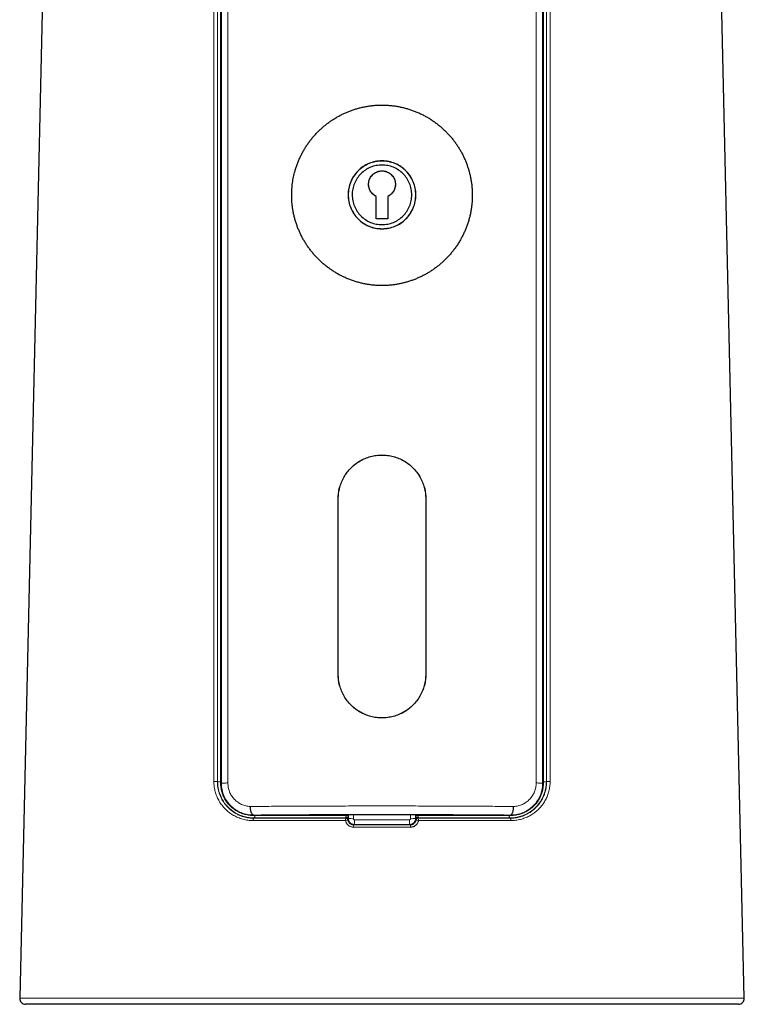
# Model space of a CAD drawing. Header units: millimetres. Extents: x 8 to 834, y 12 to 760.
# Tile 52 of 65: x 402 to 464, y 467 to 551. Entities that reach past the tile are written whole.
import ezdxf

# ---------------------------------------------------------------- set-up
doc = ezdxf.new("R2010")
doc.units = ezdxf.units.MM

msp = doc.modelspace()

# ---------------------------------------------------------------- linework, layer by layer
at = {"color": 252, "linetype": 'Continuous', "lineweight": 0}
for p, q in [((419.261, 485.733), (419.265, 619.187)), ((419.797, 619.209), (419.816, 485.754)), ((446.184, 485.754), (446.203, 619.209)), ((446.735, 619.187), (446.739, 485.733)), ((429.256, 510.059), (429.25, 510.06)), ((436.744, 510.059), (436.75, 510.06)), ((429.256, 495.063), (429.25, 495.064)), ((436.744, 495.063), (436.75, 495.064)), ((418.916, 485.868), (418.944, 485.868)), ((419.218, 485.733), (419.261, 485.733)), ((446.782, 485.733), (446.739, 485.733)), ((447.056, 485.868), (447.084, 485.868)), ((422, 482.981), (422.001, 483.01)), ((422.05, 482.764), (422.05, 482.734)), ((429.896, 482.96), (429.896, 483.025)), ((430.116, 482.702), (430.124, 482.71)), ((430.118, 483.026), (430.118, 482.955)), ((430.124, 482.71), (430.124, 483.026)), ((430.559, 483.027), (430.559, 482.701)), ((435.441, 482.701), (435.441, 483.027)), ((435.876, 483.026), (435.876, 482.71)), ((435.876, 482.71), (435.884, 482.702)), ((435.882, 482.955), (435.882, 483.026)), ((436.104, 483.025), (436.104, 482.96)), ((443.95, 482.734), (443.95, 482.764)), ((444, 482.981), (443.999, 483.01)), ((430.623, 482.21), (430.581, 482.167)), ((435.419, 482.167), (435.377, 482.21)), ((402.012, 467.329), (463.988, 467.329))]:
    msp.add_line(p, q, dxfattribs=at)
at = {"color": 7, "linetype": 'Continuous', "lineweight": 30}
for p, q in [((404.042, 556.619), (402.012, 467.329)), ((463.988, 467.329), (461.958, 556.62)), ((432.5, 534.026), (432.5, 535.941)), ((432.501, 535.94), (432.5, 535.941)), ((432.501, 534.027), (432.501, 535.94)), ((433.499, 535.94), (433.5, 535.941)), ((433.499, 535.94), (433.499, 534.027)), ((433.5, 535.941), (433.5, 534.026)), ((432.501, 534.027), (432.5, 534.026)), ((433.5, 534.026), (432.5, 534.026)), ((433.499, 534.027), (432.501, 534.027)), ((433.499, 534.027), (433.5, 534.026)), ((429.25, 495.064), (429.25, 510.06)), ((429.256, 495.063), (429.256, 510.059)), ((436.744, 510.059), (436.744, 495.063)), ((436.75, 510.06), (436.75, 495.064)), ((463.488, 466.818), (402.512, 466.818))]:
    msp.add_line(p, q, dxfattribs=at)
at = {"color": 252, "linetype": 'Continuous', "lineweight": 0, "flags": 128}
for points in [[(422.05, 482.734), (422.039, 482.731), (422.029, 482.723), (422.019, 482.711), (422.009, 482.695), (422.001, 482.675), (421.994, 482.652), (421.988, 482.626), (421.984, 482.598), (421.981, 482.569), (421.98, 482.538)], [(422.125, 482.96), (422.123, 482.929), (422.12, 482.9), (422.116, 482.871), (422.11, 482.846), (422.102, 482.822), (422.093, 482.803), (422.084, 482.786), (422.073, 482.775), (422.062, 482.767), (422.05, 482.764)], [(429.895, 482.736), (429.919, 482.76), (429.923, 482.764)], [(429.899, 482.833), (429.929, 482.833), (429.959, 482.83), (429.987, 482.824), (430.014, 482.816), (430.039, 482.804), (430.061, 482.791), (430.08, 482.776), (430.095, 482.759), (430.106, 482.74), (430.113, 482.721), (430.116, 482.702)], [(435.884, 482.702), (435.887, 482.721), (435.894, 482.74), (435.905, 482.759), (435.92, 482.776), (435.939, 482.791), (435.961, 482.804), (435.986, 482.816), (436.013, 482.824), (436.041, 482.83), (436.071, 482.833), (436.101, 482.833)], [(436.077, 482.764), (436.102, 482.74), (436.105, 482.736)], [(443.95, 482.764), (443.938, 482.767), (443.927, 482.775), (443.916, 482.786), (443.907, 482.803), (443.898, 482.822), (443.89, 482.846), (443.884, 482.871), (443.88, 482.9), (443.877, 482.929), (443.875, 482.96)], [(443.95, 482.734), (443.961, 482.731), (443.971, 482.723), (443.981, 482.711), (443.991, 482.695), (443.999, 482.675), (444.006, 482.652), (444.012, 482.626), (444.016, 482.598), (444.019, 482.569), (444.02, 482.538)], [(430.12, 482.602), (430.102, 482.585), (430.091, 482.574)], [(435.909, 482.574), (435.891, 482.591), (435.88, 482.602)]]:
    msp.add_lwpolyline(points, dxfattribs=at)
at = {"color": 252, "linetype": 'Continuous', "lineweight": 0}
for centre, radius, start, end in [((418.721, 482.678), 3.195, 86.4944, 91.76896), ((419.135, 488.955), 3.093, 266.46948, 271.56298), ((446.865, 488.953), 3.091, 268.44246, 273.53095), ((447.279, 482.678), 3.195, 88.23104, 93.5056), ((430.385, 482.587), 0.513, 163.10728, 185.19784), ((429.895, 482.536), 0.2, 10.91345, 90.08824), ((429.958, 480.586), 2.375, 86.14904, 91.50028), ((429.923, 482.564), 0.2, 10.90897, 90.08724), ((430.448, 487.806), 5.106, 266.35975, 271.24621), ((435.552, 487.806), 5.106, 268.75379, 273.64025), ((436.077, 482.564), 0.2, 89.91265, 169.09113), ((436.051, 480.127), 2.833, 88.93294, 93.41774), ((436.105, 482.536), 0.2, 89.91165, 169.08666), ((435.615, 482.587), 0.513, 354.80216, 16.89272), ((430.179, 481.282), 1.295, 93.86439, 103.57945), ((431.213, 482.017), 0.649, 166.67107, 184.03631), ((429.36, 482.516), 1.3, 346.36172, 3.72525), ((436.64, 482.516), 1.3, 176.27475, 193.63828), ((434.787, 482.017), 0.649, 355.96369, 13.32893), ((435.784, 481.037), 1.542, 77.20123, 85.35493)]:
    msp.add_arc(centre, radius, start, end, dxfattribs=at)
at = {"color": 7, "linetype": 'Continuous', "lineweight": 30}
for centre, start, end in [((402.512, 467.318), 178.69715, 270), ((463.488, 467.318), 270, 1.30285)]:
    msp.add_arc(centre, 0.5, start, end, dxfattribs=at)
at = {"color": 252, "linetype": 'Continuous', "lineweight": 0}
for major_axis, start_param, end_param in [((30.443, 0), 4.632842, 4.791936), ((28.029, 0), 4.627493, 4.797285)]:
    msp.add_ellipse((433, 482.697), major_axis=major_axis, ratio=0.017455, start_param=start_param, end_param=end_param, dxfattribs=at)
at = {"color": 7, "linetype": 'Continuous', "lineweight": 30}
for points, knots in [([(419.218, 485.733), (419.218, 493.78), (419.218, 514.794), (419.219, 542.812), (419.219, 576.791), (419.219, 600.261), (419.219, 616.728), (419.219, 619.187)], [0, 0, 0, 0, 0.180884, 0.472392, 0.629833, 0.944715, 1, 1, 1, 1]), ([(446.781, 619.187), (446.781, 612.187), (446.781, 591.179), (446.781, 563.168), (446.781, 528.149), (446.782, 504.672), (446.782, 488.199), (446.782, 485.733)], [0, 0, 0, 0, 0.157368, 0.472251, 0.629692, 0.944574, 1, 1, 1, 1]), ([(425.275, 536.036), (425.276, 535.93), (425.279, 535.719), (425.3, 535.402), (425.333, 535.087), (425.379, 534.771), (425.44, 534.453), (425.514, 534.136), (425.601, 533.823), (425.701, 533.516), (425.812, 533.218), (425.934, 532.928), (426.067, 532.642), (426.213, 532.361), (426.372, 532.083), (426.543, 531.809), (426.726, 531.543), (426.919, 531.286), (427.123, 531.036), (427.337, 530.795), (427.56, 530.564), (427.795, 530.339), (428.042, 530.123), (428.3, 529.915), (428.566, 529.719), (428.84, 529.534), (429.12, 529.362), (429.406, 529.203), (429.699, 529.056), (430.001, 528.92), (430.313, 528.796), (430.633, 528.684), (430.958, 528.586), (431.279, 528.505), (431.597, 528.439), (431.91, 528.387), (432.226, 528.348), (432.545, 528.323), (432.869, 528.31), (433.197, 528.312), (433.524, 528.327), (433.844, 528.356), (434.155, 528.397), (434.457, 528.449), (434.757, 528.514), (435.056, 528.59), (435.355, 528.68), (435.652, 528.783), (435.945, 528.898), (436.231, 529.024), (436.511, 529.16), (436.784, 529.308), (437.05, 529.465), (437.312, 529.635), (437.569, 529.817), (437.821, 530.01), (438.064, 530.214), (438.3, 530.428), (438.528, 530.653), (438.748, 530.889), (438.958, 531.133), (439.16, 531.388), (439.353, 531.655), (439.535, 531.931), (439.706, 532.216), (439.864, 532.506), (440.009, 532.801), (440.141, 533.101), (440.26, 533.406), (440.367, 533.72), (440.461, 534.041), (440.542, 534.37), (440.609, 534.703), (440.66, 535.031), (440.696, 535.353), (440.718, 535.67), (440.727, 535.987), (440.723, 536.307), (440.705, 536.63), (440.673, 536.956), (440.627, 537.28), (440.568, 537.595), (440.498, 537.901), (440.418, 538.198), (440.325, 538.492), (440.221, 538.783), (440.103, 539.073), (439.972, 539.361), (439.83, 539.642), (439.677, 539.917), (439.514, 540.184), (439.34, 540.445), (439.156, 540.697), (438.96, 540.945), (438.752, 541.186), (438.533, 541.42), (438.304, 541.645), (438.066, 541.861), (437.818, 542.067), (437.561, 542.264), (437.296, 542.45), (437.021, 542.626), (436.736, 542.792), (436.44, 542.947), (436.139, 543.089), (435.834, 543.217), (435.528, 543.331), (435.221, 543.431), (434.909, 543.517), (434.591, 543.592), (434.267, 543.653), (433.936, 543.701), (433.604, 543.734), (433.277, 543.753), (432.957, 543.758), (432.643, 543.75), (432.329, 543.729), (432.014, 543.695), (431.698, 543.647), (431.381, 543.586), (431.067, 543.511), (430.76, 543.425), (430.46, 543.327), (430.168, 543.218), (429.881, 543.098), (429.597, 542.965), (429.316, 542.82), (429.039, 542.661), (428.768, 542.492), (428.505, 542.312), (428.25, 542.121), (428.002, 541.919), (427.763, 541.708), (427.531, 541.485), (427.306, 541.25), (427.089, 541.004), (426.883, 540.748), (426.689, 540.485), (426.506, 540.215), (426.335, 539.939), (426.176, 539.655), (426.028, 539.362), (425.891, 539.059), (425.765, 538.747), (425.654, 538.43), (425.564, 538.133), (425.491, 537.858), (425.434, 537.604), (425.386, 537.349), (425.345, 537.091), (425.314, 536.829), (425.291, 536.565), (425.277, 536.301), (425.276, 536.124), (425.275, 536.036)], [0, 0, 0, 0, 0.006507, 0.01302, 0.019533, 0.02604, 0.032744, 0.039455, 0.046165, 0.05287, 0.059374, 0.065884, 0.072395, 0.0789, 0.085584, 0.092274, 0.098964, 0.105649, 0.112324, 0.119004, 0.125684, 0.132359, 0.139222, 0.14609, 0.152959, 0.159821, 0.166587, 0.173358, 0.18013, 0.186895, 0.193871, 0.200855, 0.207839, 0.214815, 0.221331, 0.227853, 0.234374, 0.24089, 0.247609, 0.254334, 0.261059, 0.267778, 0.274077, 0.280381, 0.286686, 0.292985, 0.299462, 0.305944, 0.312426, 0.318903, 0.325305, 0.331713, 0.33812, 0.344522, 0.351095, 0.357673, 0.364252, 0.370825, 0.377508, 0.384196, 0.390885, 0.397568, 0.404439, 0.411317, 0.418195, 0.425066, 0.43183, 0.438599, 0.445368, 0.452131, 0.459106, 0.466088, 0.473069, 0.480044, 0.486551, 0.493065, 0.499578, 0.506086, 0.512795, 0.51951, 0.526226, 0.532935, 0.53925, 0.545571, 0.551892, 0.558208, 0.5647, 0.571197, 0.577695, 0.584187, 0.59064, 0.597098, 0.603556, 0.61001, 0.616637, 0.623271, 0.629904, 0.636532, 0.643208, 0.64989, 0.656572, 0.663248, 0.670119, 0.676996, 0.683873, 0.690744, 0.697388, 0.704037, 0.710687, 0.71733, 0.724179, 0.731034, 0.73789, 0.744739, 0.751178, 0.757623, 0.764068, 0.770508, 0.777137, 0.783772, 0.790407, 0.797036, 0.803442, 0.809853, 0.816265, 0.822671, 0.829253, 0.835841, 0.842429, 0.849011, 0.855599, 0.862194, 0.868788, 0.875377, 0.88215, 0.888929, 0.895708, 0.902481, 0.909181, 0.915887, 0.922592, 0.929292, 0.936196, 0.943108, 0.950019, 0.956924, 0.962252, 0.967585, 0.972916, 0.978245, 0.983682, 0.989123, 0.994563, 1, 1, 1, 1]), ([(435.9, 536.071), (435.889, 535.882), (435.867, 535.501), (435.71, 535.014), (435.515, 534.615), (435.305, 534.299), (435.011, 533.966), (434.622, 533.641), (434.123, 533.369), (433.577, 533.208), (433.001, 533.158), (432.426, 533.207), (431.94, 533.351), (431.549, 533.545), (431.234, 533.76), (430.901, 534.054), (430.574, 534.449), (430.307, 534.956), (430.138, 535.502), (430.081, 536.069), (430.137, 536.637), (430.288, 537.123), (430.482, 537.524), (430.692, 537.841), (430.987, 538.176), (431.376, 538.504), (431.875, 538.777), (432.422, 538.94), (432.997, 538.99), (433.573, 538.941), (434.059, 538.797), (434.45, 538.602), (434.765, 538.387), (435.098, 538.092), (435.425, 537.696), (435.69, 537.188), (435.868, 536.64), (435.889, 536.259), (435.9, 536.071)], [0, 0, 0, 0, 0.031062, 0.06253, 0.083537, 0.104211, 0.124913, 0.156724, 0.187327, 0.21797, 0.249912, 0.281852, 0.312512, 0.332883, 0.353623, 0.375086, 0.406152, 0.437628, 0.468976, 0.499942, 0.530852, 0.562238, 0.583284, 0.604, 0.624747, 0.656587, 0.687215, 0.717882, 0.749849, 0.78179, 0.812451, 0.832824, 0.853567, 0.875033, 0.906007, 0.937424, 0.968946, 1, 1, 1, 1]), ([(435.892, 536.069), (435.881, 535.88), (435.86, 535.5), (435.688, 534.954), (435.42, 534.451), (435.058, 534.011), (434.618, 533.649), (434.115, 533.38), (433.569, 533.215), (433.001, 533.158), (432.433, 533.214), (431.887, 533.38), (431.384, 533.648), (430.943, 534.01), (430.581, 534.45), (430.312, 534.953), (430.146, 535.499), (430.09, 536.068), (430.145, 536.637), (430.311, 537.184), (430.579, 537.688), (430.941, 538.131), (431.381, 538.494), (431.884, 538.764), (432.429, 538.931), (432.997, 538.987), (433.566, 538.932), (434.112, 538.766), (434.615, 538.496), (435.056, 538.134), (435.418, 537.692), (435.686, 537.189), (435.859, 536.64), (435.881, 536.26), (435.892, 536.069)], [0, 0, 0, 0, 0.031249, 0.062583, 0.093749, 0.125084, 0.156254, 0.187514, 0.218766, 0.249914, 0.281216, 0.312345, 0.343644, 0.374863, 0.406093, 0.437418, 0.468586, 0.499942, 0.531137, 0.562441, 0.593731, 0.624915, 0.656239, 0.68737, 0.718662, 0.749849, 0.781055, 0.812342, 0.843482, 0.874807, 0.905983, 0.937279, 0.96857, 1, 1, 1, 1]), ([(435.55, 536.072), (435.541, 535.905), (435.522, 535.571), (435.37, 535.09), (435.134, 534.647), (434.815, 534.259), (434.426, 533.941), (433.983, 533.704), (433.502, 533.558), (433, 533.509), (432.5, 533.558), (432.018, 533.704), (431.575, 533.94), (431.186, 534.258), (430.867, 534.646), (430.63, 535.089), (430.483, 535.57), (430.434, 536.07), (430.483, 536.571), (430.628, 537.053), (430.865, 537.497), (431.184, 537.886), (431.572, 538.206), (432.016, 538.444), (432.497, 538.59), (432.998, 538.64), (433.499, 538.591), (433.98, 538.445), (434.424, 538.208), (434.813, 537.889), (435.133, 537.501), (435.369, 537.057), (435.521, 536.574), (435.54, 536.24), (435.55, 536.072)], [0, 0, 0, 0, 0.031223, 0.062535, 0.093686, 0.125016, 0.15619, 0.187466, 0.218739, 0.249914, 0.281242, 0.312392, 0.343707, 0.374928, 0.406155, 0.437464, 0.468612, 0.499942, 0.531111, 0.562394, 0.593667, 0.624847, 0.656175, 0.687321, 0.718636, 0.749846, 0.781082, 0.812389, 0.843543, 0.874875, 0.906042, 0.937327, 0.968593, 1, 1, 1, 1]), ([(432.5, 535.941), (432.442, 535.972), (432.328, 536.033), (432.181, 536.159), (432.057, 536.307), (431.959, 536.476), (431.888, 536.657), (431.85, 536.847), (431.845, 537.04), (431.874, 537.233), (431.932, 537.42), (432.021, 537.592), (432.138, 537.746), (432.281, 537.879), (432.443, 537.988), (432.619, 538.068), (432.806, 538.115), (433.001, 538.13), (433.196, 538.115), (433.383, 538.067), (433.559, 537.987), (433.721, 537.877), (433.864, 537.744), (433.981, 537.59), (434.069, 537.417), (434.126, 537.231), (434.155, 537.038), (434.15, 536.846), (434.112, 536.657), (434.041, 536.475), (433.944, 536.307), (433.819, 536.159), (433.672, 536.033), (433.558, 535.972), (433.5, 535.941)], [0, 0, 0, 0, 0.031734, 0.062546, 0.093356, 0.125083, 0.156836, 0.187656, 0.21847, 0.250206, 0.281945, 0.312761, 0.34358, 0.375325, 0.406977, 0.437719, 0.468465, 0.500131, 0.531849, 0.56264, 0.593425, 0.62512, 0.656861, 0.687674, 0.71848, 0.750205, 0.781831, 0.812542, 0.843257, 0.874893, 0.906627, 0.937442, 0.96826, 1, 1, 1, 1]), ([(432.394, 536.003), (432.375, 536.014), (432.299, 536.057), (432.185, 536.16), (432.06, 536.306), (431.962, 536.473), (431.893, 536.654), (431.855, 536.844), (431.85, 537.038), (431.877, 537.23), (431.936, 537.414), (432.024, 537.587), (432.141, 537.742), (432.282, 537.875), (432.443, 537.983), (432.619, 538.062), (432.807, 538.11), (433, 538.127), (433.193, 538.11), (433.38, 538.062), (433.557, 537.983), (433.718, 537.875), (433.859, 537.742), (433.975, 537.587), (434.064, 537.415), (434.123, 537.23), (434.15, 537.038), (434.145, 536.844), (434.107, 536.654), (434.038, 536.474), (433.94, 536.306), (433.815, 536.16), (433.701, 536.057), (433.626, 536.014), (433.606, 536.003)], [0, 0, 0, 0, 0.011534, 0.044085, 0.076651, 0.109217, 0.141802, 0.174376, 0.206971, 0.239543, 0.272136, 0.304696, 0.337276, 0.369818, 0.402382, 0.434905, 0.467456, 0.499968, 0.532519, 0.565032, 0.597594, 0.630119, 0.662699, 0.695239, 0.727839, 0.760392, 0.793005, 0.825562, 0.858175, 0.890724, 0.923326, 0.955857, 0.98846, 1, 1, 1, 1]), ([(429.25, 510.06), (429.256, 510.223), (429.269, 510.548), (429.37, 511.031), (429.53, 511.499), (429.748, 511.944), (430.019, 512.354), (430.341, 512.721), (430.707, 513.044), (431.116, 513.316), (431.559, 513.533), (432.026, 513.695), (432.509, 513.793), (432.997, 513.826), (433.486, 513.794), (433.968, 513.697), (434.436, 513.536), (434.88, 513.319), (435.289, 513.046), (435.657, 512.723), (435.981, 512.355), (436.253, 511.946), (436.471, 511.503), (436.631, 511.035), (436.732, 510.551), (436.744, 510.224), (436.75, 510.06)], [0, 0, 0, 0, 0.041405, 0.082855, 0.125084, 0.167193, 0.208581, 0.249971, 0.291306, 0.332645, 0.374707, 0.416848, 0.458275, 0.499718, 0.541157, 0.582565, 0.624672, 0.666737, 0.708189, 0.749751, 0.791321, 0.832714, 0.874651, 0.916724, 0.95826, 1, 1, 1, 1]), ([(429.256, 510.059), (429.262, 510.223), (429.275, 510.55), (429.374, 511.033), (429.531, 511.499), (429.749, 511.941), (430.021, 512.35), (430.345, 512.72), (430.713, 513.045), (431.121, 513.318), (431.561, 513.536), (432.026, 513.695), (432.508, 513.792), (432.998, 513.824), (433.488, 513.792), (433.97, 513.696), (434.436, 513.538), (434.876, 513.32), (435.284, 513.046), (435.653, 512.722), (435.977, 512.352), (436.25, 511.943), (436.467, 511.502), (436.625, 511.036), (436.725, 510.552), (436.737, 510.224), (436.744, 510.059)], [0, 0, 0, 0, 0.0417341, 0.083302, 0.1251514, 0.1667172, 0.2083997, 0.2501401, 0.2916586, 0.3334021, 0.3749857, 0.4165668, 0.4582881, 0.4997682, 0.5414678, 0.5831004, 0.624624, 0.6664224, 0.7079506, 0.7496603, 0.7913565, 0.8329073, 0.8747459, 0.9163109, 0.9580013, 1, 1, 1, 1]), ([(436.75, 495.064), (436.744, 494.901), (436.732, 494.575), (436.631, 494.093), (436.471, 493.627), (436.254, 493.184), (435.982, 492.775), (435.659, 492.409), (435.292, 492.087), (434.882, 491.816), (434.438, 491.6), (433.971, 491.439), (433.49, 491.342), (433.003, 491.31), (432.516, 491.341), (432.034, 491.438), (431.566, 491.598), (431.122, 491.814), (430.711, 492.085), (430.343, 492.407), (430.019, 492.773), (429.747, 493.181), (429.529, 493.623), (429.369, 494.089), (429.268, 494.573), (429.256, 494.9), (429.25, 495.064)], [0, 0, 0, 0, 0.041471, 0.082902, 0.125027, 0.167036, 0.208455, 0.250006, 0.291443, 0.332889, 0.375061, 0.417096, 0.458421, 0.49975, 0.541054, 0.582406, 0.62452, 0.666711, 0.708216, 0.749752, 0.791346, 0.832741, 0.874657, 0.916749, 0.958283, 1, 1, 1, 1]), ([(431.46, 491.657), (431.348, 491.709), (431.088, 491.829), (430.716, 492.084), (430.347, 492.405), (430.023, 492.774), (429.75, 493.181), (429.533, 493.621), (429.375, 494.086), (429.275, 494.569), (429.262, 494.898), (429.256, 495.063)], [0, 0, 0, 0, 0.085966, 0.199758, 0.314041, 0.4283, 0.542153, 0.656791, 0.77069, 0.884924, 1, 1, 1, 1]), ([(436.744, 495.063), (436.738, 494.899), (436.725, 494.572), (436.626, 494.089), (436.469, 493.624), (436.251, 493.184), (435.979, 492.776), (435.656, 492.407), (435.286, 492.086), (434.914, 491.83), (434.653, 491.709), (434.54, 491.657)], [0, 0, 0, 0, 0.114345, 0.22824, 0.34291, 0.456794, 0.571003, 0.685373, 0.799132, 0.91351, 1, 1, 1, 1]), ([(422, 482.981), (421.965, 482.981), (421.893, 482.981), (421.756, 482.988), (421.588, 483.006), (421.391, 483.041), (421.198, 483.09), (421.008, 483.152), (420.828, 483.226), (420.658, 483.311), (420.498, 483.405), (420.343, 483.51), (420.196, 483.625), (420.059, 483.748), (419.932, 483.878), (419.817, 484.014), (419.709, 484.158), (419.611, 484.31), (419.522, 484.469), (419.444, 484.635), (419.376, 484.807), (419.319, 484.985), (419.275, 485.167), (419.243, 485.353), (419.222, 485.542), (419.22, 485.669), (419.218, 485.733)], [0, 0, 0, 0, 0.025071, 0.050141, 0.097235, 0.144484, 0.191787, 0.239037, 0.286132, 0.329867, 0.373737, 0.417646, 0.461504, 0.505229, 0.546204, 0.587313, 0.628457, 0.669546, 0.710503, 0.751637, 0.792939, 0.834287, 0.875568, 0.916684, 0.958343, 1, 1, 1, 1]), ([(446.782, 485.733), (446.781, 485.676), (446.778, 485.561), (446.762, 485.39), (446.735, 485.22), (446.699, 485.053), (446.652, 484.89), (446.596, 484.731), (446.53, 484.577), (446.456, 484.427), (446.373, 484.283), (446.281, 484.143), (446.179, 484.008), (446.067, 483.878), (445.948, 483.755), (445.822, 483.64), (445.685, 483.531), (445.537, 483.427), (445.378, 483.331), (445.212, 483.245), (445.042, 483.172), (444.871, 483.111), (444.699, 483.062), (444.527, 483.025), (444.352, 482.999), (444.177, 482.983), (444.059, 482.982), (444, 482.981)], [0, 0, 0, 0, 0.037451, 0.075035, 0.112669, 0.150262, 0.187721, 0.225078, 0.262548, 0.300063, 0.337548, 0.374918, 0.414392, 0.453974, 0.493601, 0.533198, 0.572684, 0.61647, 0.660384, 0.704346, 0.748267, 0.792059, 0.833577, 0.875203, 0.916863, 0.958485, 1, 1, 1, 1]), ([(422.001, 483.01), (421.985, 483.014), (421.952, 483.023), (421.904, 483.069), (421.859, 483.139), (421.818, 483.235), (421.785, 483.351), (421.762, 483.479), (421.748, 483.611), (421.746, 483.7), (421.745, 483.743)], [0, 0, 0, 0, 0.116842, 0.240406, 0.368896, 0.5, 0.631104, 0.759594, 0.883158, 1, 1, 1, 1]), ([(443.999, 483.01), (444.015, 483.014), (444.048, 483.023), (444.096, 483.069), (444.141, 483.139), (444.182, 483.235), (444.215, 483.351), (444.238, 483.479), (444.252, 483.611), (444.254, 483.7), (444.255, 483.743)], [0, 0, 0, 0, 0.116842, 0.240406, 0.368896, 0.5, 0.631104, 0.759594, 0.883158, 1, 1, 1, 1]), ([(444, 482.981), (443.813, 482.983), (443.44, 482.986), (442.874, 482.991), (442.304, 482.995), (441.729, 482.999), (441.149, 483.003), (440.564, 483.007), (439.977, 483.01), (439.381, 483.014), (438.78, 483.016), (438.171, 483.019), (437.56, 483.021), (436.945, 483.023), (436.327, 483.025), (435.707, 483.026), (435.085, 483.028), (434.467, 483.028), (433.853, 483.029), (433.243, 483.029), (432.633, 483.029), (432.022, 483.029), (431.41, 483.028), (430.797, 483.027), (430.185, 483.026), (429.57, 483.025), (428.952, 483.023), (428.332, 483.021), (427.713, 483.018), (427.096, 483.016), (426.48, 483.013), (425.865, 483.009), (425.253, 483.006), (424.668, 483.002), (424.11, 482.998), (423.577, 482.994), (423.047, 482.99), (422.521, 482.986), (422.174, 482.983), (422, 482.981)], [0, 0, 0, 0, 0.026723, 0.053451, 0.080179, 0.106902, 0.133806, 0.160716, 0.187625, 0.214529, 0.242004, 0.269485, 0.296965, 0.32444, 0.352112, 0.379789, 0.407467, 0.435139, 0.462182, 0.48923, 0.516278, 0.543321, 0.570551, 0.597788, 0.625024, 0.652254, 0.680077, 0.707906, 0.735735, 0.763558, 0.791586, 0.81962, 0.847654, 0.875681, 0.90054, 0.925406, 0.950275, 0.975141, 1, 1, 1, 1])]:
    msp.add_open_spline(points, degree=3, knots=knots, dxfattribs=at)
at = {"color": 252, "linetype": 'Continuous', "lineweight": 0}
for points, knots in [([(418.622, 485.872), (418.621, 496.836), (418.62, 518.763), (418.617, 548.187), (418.615, 574.143), (418.613, 596.633), (418.612, 611.626), (418.611, 619.122)], [0, 0, 0, 0, 0.246833, 0.493666, 0.662444, 0.831222, 1, 1, 1, 1]), ([(418.915, 619.118), (418.915, 611.621), (418.916, 596.628), (418.916, 574.139), (418.916, 548.182), (418.916, 518.759), (418.916, 496.831), (418.916, 485.868)], [0, 0, 0, 0, 0.168778, 0.337556, 0.506334, 0.753167, 1, 1, 1, 1]), ([(418.944, 485.868), (418.944, 493.364), (418.944, 515.854), (418.944, 549.307), (418.944, 586.227), (418.944, 608.154), (418.944, 619.118)], [0, 0, 0, 0, 0.168777, 0.506331, 0.753165, 1, 1, 1, 1]), ([(447.056, 619.118), (447.056, 611.621), (447.056, 596.629), (447.056, 574.139), (447.056, 548.183), (447.056, 518.759), (447.056, 496.831), (447.056, 485.868)], [0, 0, 0, 0, 0.168777, 0.337554, 0.506331, 0.753165, 1, 1, 1, 1]), ([(447.084, 485.868), (447.084, 493.364), (447.084, 515.854), (447.084, 549.308), (447.084, 586.228), (447.085, 608.154), (447.085, 619.118)], [0, 0, 0, 0, 0.168778, 0.506334, 0.753167, 1, 1, 1, 1]), ([(447.389, 619.122), (447.388, 608.159), (447.386, 586.232), (447.383, 549.312), (447.38, 515.859), (447.378, 493.369), (447.378, 485.872)], [0, 0, 0, 0, 0.246833, 0.493666, 0.831222, 1, 1, 1, 1]), ([(421.98, 482.538), (421.905, 482.54), (421.755, 482.543), (421.532, 482.566), (421.311, 482.603), (421.093, 482.654), (420.88, 482.719), (420.678, 482.796), (420.488, 482.883), (420.309, 482.978), (420.136, 483.083), (419.969, 483.2), (419.809, 483.326), (419.657, 483.462), (419.513, 483.607), (419.378, 483.761), (419.252, 483.925), (419.136, 484.096), (419.03, 484.276), (418.938, 484.457), (418.859, 484.638), (418.793, 484.819), (418.737, 485.005), (418.691, 485.194), (418.656, 485.387), (418.635, 485.564), (418.624, 485.726), (418.623, 485.824), (418.622, 485.872)], [0, 0, 0, 0, 0.043508, 0.087179, 0.130936, 0.174698, 0.218377, 0.261891, 0.301332, 0.340901, 0.380532, 0.420157, 0.459715, 0.499147, 0.538162, 0.577334, 0.616572, 0.655796, 0.694933, 0.733925, 0.769361, 0.804946, 0.840597, 0.876238, 0.911797, 0.947217, 0.973608, 1, 1, 1, 1]), ([(418.916, 485.868), (418.916, 485.868), (418.916, 485.822), (418.918, 485.731), (418.927, 485.595), (418.942, 485.46), (418.962, 485.326), (418.989, 485.194), (419.021, 485.061), (419.059, 484.93), (419.103, 484.799), (419.153, 484.67), (419.21, 484.541), (419.273, 484.414), (419.342, 484.288), (419.418, 484.165), (419.499, 484.045), (419.587, 483.929), (419.68, 483.816), (419.778, 483.707), (419.88, 483.605), (419.986, 483.509), (420.094, 483.418), (420.206, 483.332), (420.323, 483.251), (420.444, 483.175), (420.569, 483.105), (420.698, 483.039), (420.832, 482.979), (420.971, 482.924), (421.117, 482.875), (421.265, 482.833), (421.416, 482.797), (421.571, 482.769), (421.729, 482.749), (421.889, 482.736), (421.996, 482.734), (422.05, 482.734), (422.05, 482.734)], [0, 0, 0, 0, 0.000012, 0.026318, 0.052624, 0.078605, 0.104586, 0.130816, 0.157047, 0.18404, 0.211034, 0.238276, 0.265518, 0.294221, 0.322924, 0.351889, 0.380855, 0.410608, 0.440361, 0.470367, 0.500374, 0.529536, 0.558698, 0.588071, 0.617444, 0.647465, 0.677486, 0.707724, 0.737962, 0.770029, 0.802096, 0.834421, 0.866746, 0.899908, 0.933069, 0.966529, 0.999988, 1, 1, 1, 1]), ([(422.05, 482.764), (422.05, 482.764), (422.01, 482.764), (421.93, 482.766), (421.81, 482.772), (421.69, 482.784), (421.571, 482.8), (421.451, 482.821), (421.332, 482.847), (421.214, 482.878), (421.094, 482.914), (420.974, 482.955), (420.853, 483.002), (420.734, 483.055), (420.617, 483.113), (420.501, 483.176), (420.386, 483.245), (420.275, 483.319), (420.171, 483.395), (420.074, 483.472), (419.974, 483.557), (419.868, 483.657), (419.756, 483.773), (419.659, 483.885), (419.575, 483.991), (419.504, 484.088), (419.439, 484.185), (419.372, 484.293), (419.303, 484.416), (419.234, 484.555), (419.176, 484.687), (419.129, 484.81), (419.091, 484.922), (419.057, 485.035), (419.024, 485.162), (418.994, 485.305), (418.969, 485.463), (418.954, 485.61), (418.946, 485.745), (418.944, 485.827), (418.944, 485.868), (418.944, 485.868)], [0, 0, 0, 0, 0.000012, 0.025143, 0.050275, 0.07554, 0.100804, 0.126476, 0.152149, 0.177958, 0.203767, 0.231052, 0.258336, 0.285785, 0.313234, 0.341207, 0.369179, 0.397335, 0.425491, 0.449997, 0.474503, 0.507625, 0.540768, 0.573888, 0.599101, 0.624313, 0.647363, 0.670414, 0.701603, 0.732812, 0.763998, 0.787767, 0.811535, 0.834666, 0.857797, 0.889188, 0.920605, 0.951995, 0.975991, 0.999988, 1, 1, 1, 1]), ([(419.261, 485.733), (419.272, 485.735), (419.295, 485.74), (419.415, 485.746), (419.589, 485.751), (419.742, 485.753), (419.816, 485.754)], [0, 0, 0, 0, 0.245451, 0.5, 0.754549, 1, 1, 1, 1]), ([(422.001, 483.01), (421.831, 483.018), (421.491, 483.034), (420.998, 483.177), (420.535, 483.405), (420.116, 483.723), (419.76, 484.128), (419.486, 484.61), (419.298, 485.152), (419.273, 485.538), (419.261, 485.733)], [0, 0, 0, 0, 0.121118, 0.242673, 0.364772, 0.487832, 0.612886, 0.739949, 0.868698, 1, 1, 1, 1]), ([(419.816, 485.754), (419.823, 485.627), (419.836, 485.371), (419.95, 485.003), (420.123, 484.66), (420.364, 484.358), (420.654, 484.104), (420.987, 483.91), (421.354, 483.782), (421.613, 483.756), (421.745, 483.743)], [0, 0, 0, 0, 0.1177962, 0.2384041, 0.3604078, 0.4834227, 0.6127305, 0.7390997, 0.8668075, 1, 1, 1, 1]), ([(443.95, 482.734), (443.95, 482.734), (443.99, 482.734), (444.071, 482.735), (444.193, 482.742), (444.314, 482.754), (444.435, 482.771), (444.555, 482.792), (444.676, 482.818), (444.795, 482.849), (444.916, 482.885), (445.037, 482.928), (445.159, 482.976), (445.28, 483.029), (445.419, 483.098), (445.574, 483.185), (445.726, 483.284), (445.849, 483.374), (445.947, 483.451), (446.038, 483.529), (446.126, 483.612), (446.212, 483.698), (446.295, 483.788), (446.375, 483.882), (446.452, 483.98), (446.531, 484.088), (446.61, 484.209), (446.688, 484.341), (446.76, 484.478), (446.826, 484.621), (446.886, 484.768), (446.938, 484.918), (446.982, 485.07), (447.018, 485.224), (447.045, 485.368), (447.063, 485.5), (447.075, 485.622), (447.082, 485.744), (447.084, 485.827), (447.084, 485.868), (447.084, 485.868)], [0, 0, 0, 0, 0.000012, 0.025243, 0.050474, 0.075837, 0.101201, 0.126968, 0.152735, 0.178638, 0.20454, 0.231979, 0.259418, 0.287019, 0.31462, 0.356866, 0.399112, 0.427428, 0.452126, 0.476824, 0.501793, 0.526763, 0.551873, 0.576983, 0.602389, 0.627795, 0.658523, 0.689269, 0.719995, 0.751291, 0.78261, 0.813904, 0.844561, 0.875241, 0.905896, 0.929238, 0.952581, 0.976285, 0.999988, 1, 1, 1, 1]), ([(447.056, 485.868), (447.056, 485.868), (447.056, 485.811), (447.053, 485.697), (447.038, 485.517), (447.01, 485.327), (446.973, 485.15), (446.932, 484.997), (446.884, 484.843), (446.818, 484.671), (446.741, 484.502), (446.664, 484.356), (446.591, 484.231), (446.512, 484.11), (446.427, 483.993), (446.336, 483.879), (446.24, 483.768), (446.138, 483.663), (446.015, 483.547), (445.87, 483.424), (445.717, 483.313), (445.579, 483.223), (445.455, 483.151), (445.328, 483.084), (445.197, 483.023), (445.043, 482.96), (444.865, 482.899), (444.685, 482.85), (444.524, 482.816), (444.383, 482.793), (444.24, 482.776), (444.095, 482.766), (443.999, 482.764), (443.95, 482.764), (443.95, 482.764)], [0, 0, 0, 0, 0.000012, 0.033244, 0.066602, 0.106379, 0.146156, 0.173233, 0.20031, 0.241761, 0.283214, 0.312364, 0.341532, 0.370683, 0.400429, 0.430175, 0.460457, 0.490738, 0.521183, 0.565338, 0.609493, 0.639426, 0.66936, 0.699747, 0.730134, 0.760664, 0.804817, 0.848969, 0.878878, 0.908788, 0.93914, 0.969491, 0.999988, 1, 1, 1, 1]), ([(446.739, 485.733), (446.727, 485.537), (446.703, 485.151), (446.517, 484.608), (446.242, 484.128), (445.884, 483.723), (445.465, 483.404), (445.003, 483.176), (444.51, 483.033), (444.17, 483.018), (443.999, 483.01)], [0, 0, 0, 0, 0.1319271, 0.2601701, 0.3866607, 0.5121006, 0.635628, 0.7573362, 0.878482, 1, 1, 1, 1]), ([(447.378, 485.872), (447.376, 485.804), (447.374, 485.666), (447.354, 485.461), (447.322, 485.258), (447.278, 485.058), (447.222, 484.863), (447.155, 484.672), (447.076, 484.487), (446.987, 484.308), (446.888, 484.135), (446.778, 483.966), (446.654, 483.801), (446.518, 483.642), (446.374, 483.491), (446.22, 483.351), (446.064, 483.224), (445.905, 483.11), (445.744, 483.009), (445.577, 482.916), (445.406, 482.834), (445.231, 482.761), (445.047, 482.695), (444.852, 482.64), (444.648, 482.595), (444.44, 482.562), (444.231, 482.542), (444.09, 482.54), (444.02, 482.538)], [0, 0, 0, 0, 0.037217, 0.074566, 0.111966, 0.149325, 0.186551, 0.223718, 0.260994, 0.298315, 0.335607, 0.372788, 0.41274, 0.452801, 0.492907, 0.532983, 0.572947, 0.609958, 0.64707, 0.684234, 0.721402, 0.758519, 0.795534, 0.83636, 0.87729, 0.918252, 0.959177, 1, 1, 1, 1]), ([(444.255, 483.743), (444.387, 483.756), (444.647, 483.782), (445.013, 483.91), (445.347, 484.104), (445.639, 484.361), (445.882, 484.662), (446.059, 485.001), (446.167, 485.369), (446.178, 485.624), (446.184, 485.754)], [0, 0, 0, 0, 0.1331645, 0.2608005, 0.3870566, 0.5162166, 0.6428914, 0.7622943, 0.8795369, 1, 1, 1, 1]), ([(446.739, 485.733), (446.728, 485.735), (446.705, 485.74), (446.585, 485.746), (446.411, 485.751), (446.258, 485.753), (446.184, 485.754)], [0, 0, 0, 0, 0.245451, 0.5, 0.754549, 1, 1, 1, 1]), ([(421.745, 483.743), (422.345, 483.748), (423.545, 483.757), (425.393, 483.768), (427.268, 483.777), (429.166, 483.783), (431.079, 483.787), (433, 483.788), (434.921, 483.787), (436.834, 483.783), (438.732, 483.777), (440.607, 483.768), (442.455, 483.757), (443.655, 483.748), (444.255, 483.743)], [0, 0, 0, 0, 0.083336, 0.166671, 0.250004, 0.333336, 0.416668, 0.5, 0.583332, 0.666663, 0.749996, 0.833329, 0.916664, 1, 1, 1, 1]), ([(421.625, 483.004), (421.64, 483.001), (421.705, 482.989), (421.821, 482.975), (421.972, 482.962), (422.074, 482.96), (422.125, 482.96)], [0, 0, 0, 0, 0.092735, 0.395097, 0.697641, 1, 1, 1, 1]), ([(443.999, 483.01), (443.409, 483.014), (442.232, 483.024), (440.423, 483.035), (438.594, 483.044), (436.745, 483.051), (434.879, 483.055), (433.001, 483.056), (431.12, 483.055), (429.247, 483.051), (427.395, 483.044), (425.568, 483.035), (423.763, 483.024), (422.589, 483.014), (422.001, 483.01)], [0, 0, 0, 0, 0.083927, 0.167332, 0.250423, 0.333408, 0.416493, 0.499879, 0.583513, 0.667044, 0.750223, 0.833146, 0.916295, 1, 1, 1, 1]), ([(429.923, 482.764), (429.711, 482.764), (429.287, 482.764), (428.654, 482.764), (428.023, 482.764), (427.393, 482.764), (426.763, 482.764), (426.135, 482.764), (425.511, 482.764), (424.904, 482.764), (424.314, 482.764), (423.742, 482.764), (423.173, 482.764), (422.609, 482.764), (422.236, 482.764), (422.05, 482.764), (422.05, 482.764)], [0, 0, 0, 0, 0.078472, 0.156963, 0.235453, 0.313925, 0.393023, 0.472141, 0.551259, 0.630357, 0.704268, 0.778203, 0.852147, 0.926082, 0.999993, 1, 1, 1, 1]), ([(422.05, 482.734), (422.05, 482.734), (422.258, 482.734), (422.674, 482.734), (423.304, 482.734), (423.939, 482.735), (424.58, 482.735), (425.225, 482.735), (425.877, 482.735), (426.536, 482.735), (427.201, 482.736), (427.869, 482.736), (428.542, 482.736), (429.217, 482.736), (429.669, 482.736), (429.895, 482.736)], [0, 0, 0, 0, 0.000007, 0.082419, 0.164841, 0.247253, 0.330024, 0.412804, 0.495574, 0.579453, 0.663342, 0.74722, 0.831477, 0.915744, 1, 1, 1, 1]), ([(422.125, 482.96), (422.278, 482.96), (422.586, 482.96), (423.052, 482.96), (423.521, 482.96), (423.993, 482.96), (424.468, 482.96), (424.987, 482.96), (425.551, 482.96), (426.16, 482.96), (426.773, 482.96), (427.39, 482.96), (428.012, 482.96), (428.637, 482.96), (429.265, 482.96), (429.686, 482.96), (429.896, 482.96)], [0, 0, 0, 0, 0.061891, 0.123786, 0.185677, 0.247737, 0.309802, 0.371862, 0.449997, 0.528133, 0.606419, 0.684706, 0.763452, 0.842198, 0.921099, 1, 1, 1, 1]), ([(429.899, 482.833), (429.899, 482.842), (429.898, 482.861), (429.897, 482.892), (429.896, 482.925), (429.896, 482.948), (429.896, 482.96)], [0, 0, 0, 0, 0.2579559, 0.4979137, 0.7449992, 1, 1, 1, 1]), ([(429.923, 482.764), (429.922, 482.765), (429.92, 482.767), (429.914, 482.776), (429.908, 482.79), (429.902, 482.809), (429.9, 482.825), (429.899, 482.833)], [0, 0, 0, 0, 0.200181, 0.39817, 0.60151, 0.797682, 1, 1, 1, 1]), ([(430.118, 482.955), (430.117, 482.932), (430.117, 482.886), (430.117, 482.82), (430.117, 482.757), (430.116, 482.721), (430.116, 482.702)], [0, 0, 0, 0, 0.255468, 0.495547, 0.742645, 1, 1, 1, 1]), ([(430.623, 482.21), (430.596, 482.211), (430.539, 482.214), (430.457, 482.236), (430.38, 482.27), (430.31, 482.317), (430.248, 482.376), (430.197, 482.444), (430.158, 482.52), (430.136, 482.591), (430.125, 482.655), (430.124, 482.691), (430.124, 482.71)], [0, 0, 0, 0, 0.106137, 0.215369, 0.321454, 0.430628, 0.536845, 0.646162, 0.752389, 0.861719, 0.930452, 1, 1, 1, 1]), ([(435.876, 482.71), (435.875, 482.682), (435.872, 482.626), (435.851, 482.544), (435.816, 482.467), (435.769, 482.396), (435.711, 482.335), (435.643, 482.284), (435.568, 482.245), (435.496, 482.222), (435.432, 482.211), (435.395, 482.21), (435.377, 482.21)], [0, 0, 0, 0, 0.1058847, 0.2148419, 0.3206099, 0.429439, 0.5353813, 0.6443997, 0.7505672, 0.8598312, 0.9294908, 1, 1, 1, 1]), ([(435.884, 482.702), (435.884, 482.72), (435.883, 482.758), (435.883, 482.821), (435.883, 482.888), (435.883, 482.933), (435.882, 482.955)], [0, 0, 0, 0, 0.253313, 0.514882, 0.75397, 1, 1, 1, 1]), ([(436.101, 482.833), (436.1, 482.825), (436.098, 482.809), (436.092, 482.79), (436.086, 482.776), (436.08, 482.767), (436.078, 482.765), (436.077, 482.764)], [0, 0, 0, 0, 0.1903551, 0.3903605, 0.5960549, 0.795116, 1, 1, 1, 1]), ([(443.95, 482.764), (443.95, 482.764), (443.743, 482.764), (443.328, 482.764), (442.699, 482.764), (442.117, 482.764), (441.583, 482.764), (441.099, 482.764), (440.613, 482.764), (440.122, 482.764), (439.626, 482.764), (439.125, 482.764), (438.623, 482.764), (438.118, 482.764), (437.611, 482.764), (437.101, 482.764), (436.59, 482.764), (436.248, 482.764), (436.077, 482.764)], [0, 0, 0, 0, 0.000007, 0.082297, 0.164598, 0.246887, 0.308906, 0.370935, 0.432964, 0.494983, 0.557944, 0.620915, 0.683886, 0.746847, 0.81013, 0.873424, 0.936717, 1, 1, 1, 1]), ([(436.104, 482.96), (436.104, 482.949), (436.104, 482.926), (436.103, 482.893), (436.102, 482.861), (436.101, 482.843), (436.101, 482.833)], [0, 0, 0, 0, 0.238657, 0.484417, 0.738014, 1, 1, 1, 1]), ([(436.104, 482.96), (436.323, 482.96), (436.762, 482.96), (437.417, 482.96), (438.071, 482.96), (438.724, 482.96), (439.374, 482.96), (439.97, 482.96), (440.511, 482.96), (440.999, 482.96), (441.484, 482.96), (441.967, 482.96), (442.448, 482.96), (442.927, 482.96), (443.404, 482.96), (443.718, 482.96), (443.875, 482.96)], [0, 0, 0, 0, 0.082303, 0.164617, 0.24692, 0.329623, 0.412336, 0.495039, 0.557995, 0.620961, 0.683927, 0.746883, 0.810158, 0.873442, 0.936726, 1, 1, 1, 1]), ([(436.105, 482.736), (436.311, 482.736), (436.722, 482.736), (437.336, 482.736), (437.949, 482.736), (438.56, 482.736), (439.17, 482.735), (439.78, 482.735), (440.39, 482.735), (440.996, 482.735), (441.599, 482.735), (442.196, 482.735), (442.786, 482.734), (443.37, 482.734), (443.757, 482.734), (443.95, 482.734), (443.95, 482.734)], [0, 0, 0, 0, 0.07662, 0.153264, 0.229917, 0.306561, 0.383181, 0.46061, 0.538063, 0.615524, 0.692978, 0.770406, 0.846932, 0.923466, 0.999993, 1, 1, 1, 1]), ([(443.875, 482.96), (443.934, 482.961), (444.05, 482.963), (444.217, 482.978), (444.325, 482.996), (444.376, 483.004)], [0, 0, 0, 0, 0.346082, 0.692442, 1, 1, 1, 1]), ([(429.875, 482.541), (429.652, 482.541), (429.207, 482.54), (428.543, 482.54), (427.879, 482.54), (427.217, 482.54), (426.556, 482.54), (425.896, 482.54), (425.236, 482.54), (424.577, 482.539), (423.922, 482.539), (423.27, 482.539), (422.622, 482.539), (422.194, 482.538), (421.98, 482.538)], [0, 0, 0, 0, 0.082412, 0.164835, 0.247247, 0.330017, 0.412798, 0.495569, 0.579448, 0.663338, 0.747217, 0.831475, 0.915743, 1, 1, 1, 1]), ([(430.565, 481.972), (430.536, 481.973), (430.479, 481.975), (430.394, 481.991), (430.314, 482.016), (430.24, 482.05), (430.172, 482.09), (430.108, 482.138), (430.051, 482.193), (430, 482.253), (429.956, 482.319), (429.92, 482.39), (429.892, 482.464), (429.88, 482.515), (429.875, 482.541)], [0, 0, 0, 0, 0.0886413, 0.1776126, 0.2662546, 0.3480028, 0.4300088, 0.5117552, 0.5931145, 0.6747306, 0.7560864, 0.8373053, 0.9187846, 1, 1, 1, 1]), ([(430.091, 482.574), (430.098, 482.547), (430.111, 482.492), (430.148, 482.416), (430.196, 482.346), (430.255, 482.286), (430.325, 482.236), (430.389, 482.204), (430.444, 482.186), (430.489, 482.175), (430.534, 482.168), (430.565, 482.168), (430.581, 482.167)], [0, 0, 0, 0, 0.120446, 0.244395, 0.364971, 0.489007, 0.609921, 0.734313, 0.799617, 0.864921, 0.932461, 1, 1, 1, 1]), ([(430.116, 482.702), (430.116, 482.69), (430.116, 482.666), (430.118, 482.639), (430.119, 482.619), (430.12, 482.606), (430.12, 482.603), (430.12, 482.602)], [0, 0, 0, 0, 0.187532, 0.37962, 0.582373, 0.788419, 1, 1, 1, 1]), ([(430.559, 482.701), (430.559, 482.693), (430.56, 482.675), (430.572, 482.647), (430.594, 482.621), (430.624, 482.604), (430.646, 482.602), (430.657, 482.6)], [0, 0, 0, 0, 0.139321, 0.355826, 0.571574, 0.786104, 1, 1, 1, 1]), ([(435.435, 481.972), (435.302, 481.972), (435.036, 481.971), (434.637, 481.971), (434.237, 481.97), (433.837, 481.97), (433.451, 481.97), (433.078, 481.97), (432.719, 481.97), (432.36, 481.97), (432.001, 481.97), (431.642, 481.971), (431.283, 481.971), (430.924, 481.971), (430.685, 481.972), (430.565, 481.972)], [0, 0, 0, 0, 0.082051, 0.164101, 0.246166, 0.328273, 0.410394, 0.483988, 0.557608, 0.631227, 0.704928, 0.778629, 0.852395, 0.926193, 1, 1, 1, 1]), ([(430.657, 482.6), (430.79, 482.6), (431.056, 482.6), (431.455, 482.599), (431.855, 482.599), (432.255, 482.599), (432.655, 482.599), (433.056, 482.599), (433.457, 482.599), (433.858, 482.599), (434.26, 482.599), (434.641, 482.599), (435.002, 482.6), (435.229, 482.6), (435.343, 482.6)], [0, 0, 0, 0, 0.085268, 0.170554, 0.255821, 0.341107, 0.426447, 0.511804, 0.59736, 0.682933, 0.768561, 0.854207, 0.927104, 1, 1, 1, 1]), ([(435.343, 482.6), (435.35, 482.601), (435.368, 482.602), (435.396, 482.614), (435.421, 482.637), (435.438, 482.667), (435.44, 482.689), (435.441, 482.701)], [0, 0, 0, 0, 0.139442, 0.353833, 0.568679, 0.784011, 1, 1, 1, 1]), ([(435.419, 482.167), (435.447, 482.169), (435.503, 482.171), (435.585, 482.193), (435.662, 482.228), (435.732, 482.275), (435.794, 482.334), (435.837, 482.392), (435.865, 482.443), (435.884, 482.485), (435.899, 482.528), (435.905, 482.559), (435.909, 482.574)], [0, 0, 0, 0, 0.120609, 0.244717, 0.365432, 0.489613, 0.610567, 0.735008, 0.79988, 0.865276, 0.932346, 1, 1, 1, 1]), ([(436.125, 482.541), (436.119, 482.513), (436.106, 482.457), (436.074, 482.378), (436.035, 482.304), (435.988, 482.237), (435.935, 482.178), (435.876, 482.125), (435.811, 482.079), (435.742, 482.041), (435.669, 482.01), (435.593, 481.988), (435.514, 481.974), (435.461, 481.973), (435.435, 481.972)], [0, 0, 0, 0, 0.087961, 0.176258, 0.264223, 0.34585, 0.427739, 0.509369, 0.590995, 0.672879, 0.754507, 0.836252, 0.918255, 1, 1, 1, 1]), ([(435.88, 482.602), (435.88, 482.603), (435.88, 482.606), (435.881, 482.619), (435.882, 482.64), (435.884, 482.666), (435.884, 482.691), (435.884, 482.702)], [0, 0, 0, 0, 0.209511, 0.422211, 0.62043, 0.822186, 1, 1, 1, 1]), ([(444.02, 482.538), (443.875, 482.538), (443.584, 482.539), (443.144, 482.539), (442.702, 482.539), (442.241, 482.539), (441.761, 482.539), (441.262, 482.539), (440.76, 482.54), (440.256, 482.54), (439.749, 482.54), (439.239, 482.54), (438.725, 482.54), (438.209, 482.54), (437.691, 482.54), (437.17, 482.54), (436.649, 482.54), (436.3, 482.541), (436.125, 482.541)], [0, 0, 0, 0, 0.057372, 0.114743, 0.172168, 0.229593, 0.293372, 0.357156, 0.420935, 0.48488, 0.548829, 0.612774, 0.677224, 0.74168, 0.806131, 0.870752, 0.935378, 1, 1, 1, 1])]:
    msp.add_open_spline(points, degree=3, knots=knots, dxfattribs=at)

doc.saveas('drawing.dxf')
